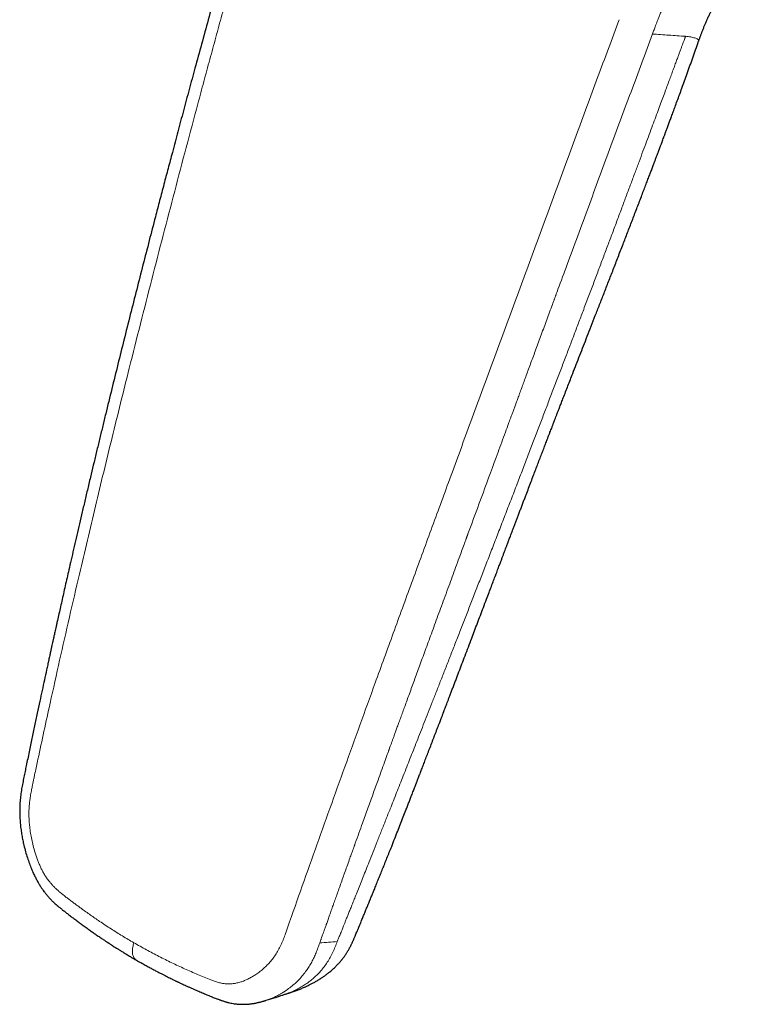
# Model space of a CAD drawing. Header units: millimetres. Extents: x 8 to 1267, y 12 to 683.
# Tile 33 of 50: x 1028 to 1071, y 227 to 286. Entities that reach past the tile are written whole.
import ezdxf

# ---------------------------------------------------------------- set-up
doc = ezdxf.new("R2010")
doc.units = ezdxf.units.MM

msp = doc.modelspace()

# ---------------------------------------------------------------- linework, layer by layer
at = {"color": 7, "linetype": 'Continuous', "lineweight": 30}
for points, knots in [([(1056.622, 332.254), (1056.601, 332.247), (1056.557, 332.234), (1056.494, 332.214), (1056.439, 332.196), (1056.388, 332.18), (1056.337, 332.163), (1056.283, 332.145), (1056.211, 332.121), (1056.124, 332.091), (1056.027, 332.057), (1055.939, 332.025), (1055.867, 331.999), (1055.805, 331.976), (1055.748, 331.955), (1055.688, 331.932), (1055.621, 331.906), (1055.545, 331.876), (1055.464, 331.844), (1055.378, 331.809), (1055.292, 331.774), (1055.207, 331.738), (1055.099, 331.692), (1054.963, 331.632), (1054.793, 331.555), (1054.621, 331.474), (1054.458, 331.395), (1054.305, 331.319), (1054.154, 331.241), (1053.997, 331.158), (1053.858, 331.083), (1053.744, 331.019), (1053.66, 330.972), (1053.587, 330.929), (1053.525, 330.894), (1053.47, 330.861), (1053.412, 330.827), (1053.342, 330.785), (1053.258, 330.734), (1053.164, 330.676), (1053.066, 330.614), (1052.967, 330.551), (1052.871, 330.489), (1052.777, 330.427), (1052.687, 330.367), (1052.601, 330.309), (1052.524, 330.256), (1052.459, 330.21), (1052.406, 330.173), (1052.358, 330.139), (1052.305, 330.102), (1052.241, 330.055), (1052.163, 329.999), (1052.076, 329.934), (1051.984, 329.866), (1051.891, 329.795), (1051.796, 329.722), (1051.701, 329.647), (1051.607, 329.572), (1051.524, 329.505), (1051.457, 329.45), (1051.406, 329.408), (1051.364, 329.373), (1051.326, 329.342), (1051.283, 329.306), (1051.227, 329.258), (1051.155, 329.197), (1051.074, 329.127), (1050.987, 329.051), (1050.901, 328.975), (1050.711, 328.804), (1050.525, 328.631), (1050.345, 328.456), (1050.27, 328.382), (1050.195, 328.308), (1050.122, 328.236), (1050.057, 328.17), (1050.005, 328.116), (1049.967, 328.077), (1049.936, 328.045), (1049.902, 328.01), (1049.858, 327.964), (1049.803, 327.906), (1049.737, 327.836), (1049.662, 327.755), (1049.5, 327.579), (1049.334, 327.393), (1049.166, 327.197), (1049.073, 327.088), (1048.98, 326.977), (1048.889, 326.867), (1048.802, 326.76), (1048.722, 326.659), (1048.651, 326.57), (1048.591, 326.493), (1048.544, 326.432), (1048.503, 326.379), (1048.461, 326.324), (1048.41, 326.257), (1048.35, 326.178), (1048.283, 326.088), (1048.211, 325.991), (1048.136, 325.887), (1048.061, 325.783), (1047.987, 325.678), (1047.888, 325.537), (1047.765, 325.358), (1047.622, 325.143), (1047.481, 324.928), (1047.34, 324.706), (1047.199, 324.479), (1047.057, 324.242), (1046.913, 323.998), (1046.765, 323.738), (1046.613, 323.463), (1046.483, 323.221), (1046.38, 323.024), (1046.308, 322.884), (1046.246, 322.762), (1046.194, 322.658), (1046.152, 322.571), (1046.118, 322.503), (1046.091, 322.446), (1046.06, 322.382), (1046.017, 322.293), (1045.961, 322.175), (1045.896, 322.036), (1045.825, 321.883), (1045.751, 321.717), (1045.671, 321.537), (1045.577, 321.32), (1045.47, 321.065), (1045.35, 320.771), (1045.228, 320.46), (1045.105, 320.134), (1044.981, 319.792), (1044.874, 319.485), (1044.784, 319.217), (1044.711, 318.992), (1044.639, 318.762), (1044.569, 318.532), (1044.504, 318.313), (1044.446, 318.112), (1044.396, 317.934), (1044.353, 317.774), (1044.316, 317.636), (1044.285, 317.518), (1044.261, 317.425), (1044.243, 317.352), (1044.227, 317.29), (1044.209, 317.218), (1044.186, 317.124), (1044.156, 317.003), (1044.122, 316.857), (1044.082, 316.686), (1044.038, 316.489), (1043.99, 316.267), (1043.939, 316.026), (1043.879, 315.724), (1043.813, 315.371), (1043.728, 314.886), (1043.64, 314.319), (1043.553, 313.67), (1043.48, 313.023), (1043.421, 312.379), (1043.376, 311.737), (1043.344, 311.092), (1043.326, 310.443), (1043.322, 309.789), (1043.333, 309.131), (1043.353, 308.61), (1043.373, 308.227), (1043.387, 307.982), (1043.402, 307.742), (1043.416, 307.516), (1043.429, 307.312), (1043.439, 307.138), (1043.448, 306.992), (1043.454, 306.874), (1043.459, 306.78), (1043.462, 306.71), (1043.465, 306.654), (1043.468, 306.594), (1043.471, 306.519), (1043.474, 306.428), (1043.477, 306.325), (1043.48, 306.21), (1043.483, 306.057), (1043.485, 305.858), (1043.485, 305.609), (1043.481, 305.343), (1043.474, 305.063), (1043.463, 304.769), (1043.447, 304.459), (1043.427, 304.137), (1043.401, 303.81), (1043.363, 303.391), (1043.308, 302.879), (1043.228, 302.272), (1043.135, 301.657), (1043.026, 301.032), (1042.901, 300.401), (1042.76, 299.775), (1042.603, 299.154), (1042.434, 298.539), (1042.255, 297.917), (1042.07, 297.289), (1041.883, 296.65), (1041.695, 296.001), (1041.504, 295.34), (1041.293, 294.611), (1041.064, 293.811), (1040.816, 292.946), (1040.57, 292.081), (1040.326, 291.222), (1040.023, 290.149), (1039.663, 288.867), (1039.248, 287.38), (1038.842, 285.913), (1038.444, 284.467), (1038.067, 283.084), (1037.709, 281.763), (1037.37, 280.504), (1037.037, 279.261), (1036.734, 278.121), (1036.458, 277.08), (1036.207, 276.127), (1035.955, 275.166), (1035.664, 274.052), (1035.334, 272.778), (1034.964, 271.34), (1034.589, 269.876), (1034.211, 268.386), (1033.839, 266.904), (1033.471, 265.432), (1033.11, 263.97), (1032.812, 262.752), (1032.576, 261.783), (1032.403, 261.07), (1032.23, 260.352), (1032.059, 259.636), (1031.883, 258.902), (1031.707, 258.159), (1031.53, 257.41), (1031.359, 256.682), (1031.195, 255.977), (1031.036, 255.293), (1030.883, 254.631), (1030.735, 253.991), (1030.602, 253.407), (1030.481, 252.876), (1030.372, 252.396), (1030.267, 251.932), (1030.165, 251.482), (1030.068, 251.047), (1029.974, 250.628), (1029.895, 250.277), (1029.833, 249.999), (1029.789, 249.797), (1029.749, 249.62), (1029.716, 249.47), (1029.691, 249.355), (1029.672, 249.272), (1029.66, 249.215), (1029.648, 249.16), (1029.633, 249.096), (1029.615, 249.014), (1029.59, 248.9), (1029.558, 248.752), (1029.517, 248.568), (1029.471, 248.359), (1029.42, 248.126), (1029.364, 247.868), (1029.302, 247.585), (1029.216, 247.188), (1029.105, 246.679), (1028.971, 246.059), (1028.83, 245.4), (1028.681, 244.701), (1028.524, 243.962), (1028.363, 243.197), (1028.198, 242.407), (1028.063, 241.758), (1027.96, 241.259), (1027.89, 240.915), (1027.819, 240.568), (1027.753, 240.214), (1027.699, 239.854), (1027.662, 239.492), (1027.642, 239.134), (1027.64, 238.783), (1027.652, 238.44), (1027.678, 238.106), (1027.716, 237.782), (1027.765, 237.469), (1027.822, 237.168), (1027.894, 236.842), (1027.985, 236.496), (1028.094, 236.134), (1028.21, 235.797), (1028.332, 235.483), (1028.452, 235.209), (1028.567, 234.971), (1028.675, 234.766), (1028.782, 234.58), (1028.886, 234.412), (1028.986, 234.264), (1029.066, 234.153), (1029.127, 234.072), (1029.172, 234.014), (1029.221, 233.953), (1029.279, 233.883), (1029.345, 233.807), (1029.411, 233.733), (1029.476, 233.664), (1029.544, 233.595), (1029.621, 233.519), (1029.709, 233.436), (1029.809, 233.346), (1029.927, 233.246), (1030.062, 233.135), (1030.217, 233.012), (1030.385, 232.88), (1030.569, 232.738), (1030.764, 232.589), (1030.965, 232.438), (1031.164, 232.291), (1031.37, 232.139), (1031.582, 231.985), (1031.798, 231.831), (1032, 231.689), (1032.166, 231.574), (1032.3, 231.482), (1032.404, 231.411), (1032.503, 231.345), (1032.594, 231.284), (1032.675, 231.23), (1032.743, 231.185), (1032.799, 231.148), (1032.839, 231.122), (1032.865, 231.104), (1032.886, 231.09), (1032.914, 231.072), (1032.951, 231.048), (1032.999, 231.017), (1033.065, 230.974), (1033.153, 230.917), (1033.266, 230.845), (1033.398, 230.761), (1033.549, 230.667), (1033.718, 230.562), (1033.905, 230.448), (1034.11, 230.324), (1034.334, 230.191), (1034.49, 230.1), (1034.571, 230.053)], [0, 0, 0, 0, 0.0005552, 0.001163, 0.0016553, 0.0021384, 0.0026457, 0.0031749, 0.003714, 0.0047971, 0.0058573, 0.0067454, 0.0075108, 0.0081019, 0.008683, 0.0093289, 0.0100395, 0.0108406, 0.0117967, 0.0126587, 0.0136181, 0.0145989, 0.0154205, 0.0171564, 0.01912, 0.0210871, 0.0229373, 0.0246257, 0.0262815, 0.028107, 0.0300608, 0.0310849, 0.0321024, 0.0329699, 0.0336719, 0.0342501, 0.0349225, 0.0357211, 0.0367451, 0.0379029, 0.0390859, 0.0402766, 0.0414751, 0.0425714, 0.043674, 0.0447597, 0.0457112, 0.0465124, 0.0471632, 0.0476735, 0.0483089, 0.0491131, 0.050086, 0.0512109, 0.0523744, 0.0535554, 0.054754, 0.0559701, 0.0572037, 0.0583704, 0.0591512, 0.0598116, 0.0603517, 0.0607847, 0.0612725, 0.0620477, 0.0629908, 0.0640984, 0.0652562, 0.0664079, 0.0675535, 0.0728723, 0.0739194, 0.0749609, 0.0759968, 0.077027, 0.0779846, 0.078713, 0.0792266, 0.0795779, 0.0800404, 0.0806657, 0.0814467, 0.0823834, 0.0834756, 0.0846713, 0.0893609, 0.0907509, 0.0921382, 0.0935229, 0.0949049, 0.0962664, 0.097482, 0.098614, 0.0995438, 0.1002714, 0.1008178, 0.1014513, 0.102254, 0.1032258, 0.1042649, 0.1054456, 0.1066795, 0.1078982, 0.1091016, 0.1102897, 0.1127846, 0.1152096, 0.1175651, 0.1199746, 0.1225481, 0.1250242, 0.1276347, 0.1303795, 0.1332581, 0.1362693, 0.1378815, 0.1393076, 0.1405479, 0.1416025, 0.1424716, 0.1431552, 0.1436536, 0.1441796, 0.1450754, 0.1463273, 0.1477078, 0.1492127, 0.1508418, 0.1525949, 0.154472, 0.1571537, 0.1599703, 0.1629116, 0.1659773, 0.1691674, 0.1724818, 0.1744931, 0.1765474, 0.1786447, 0.1807771, 0.1827766, 0.1845754, 0.1861735, 0.1875712, 0.1888363, 0.1898755, 0.1906891, 0.1913129, 0.1918059, 0.1923586, 0.1932108, 0.1942803, 0.195567, 0.1970708, 0.1987914, 0.2007289, 0.20288, 0.2051022, 0.2085799, 0.2120398, 0.2176191, 0.2231525, 0.2286401, 0.234082, 0.2394811, 0.2448984, 0.2503591, 0.2558634, 0.2614114, 0.2670056, 0.2690684, 0.2711371, 0.273211, 0.275168, 0.2768957, 0.2783945, 0.2795981, 0.280598, 0.2813937, 0.2819846, 0.2823703, 0.2828332, 0.2835, 0.2842749, 0.2851451, 0.2861103, 0.2871707, 0.2890296, 0.2911245, 0.2934561, 0.295738, 0.2982091, 0.3008635, 0.3035923, 0.3063539, 0.3091478, 0.3142172, 0.319391, 0.3246698, 0.3300532, 0.3355408, 0.341132, 0.346565, 0.3520902, 0.3577023, 0.3633949, 0.3691781, 0.375058, 0.381031, 0.3870981, 0.3948586, 0.402729, 0.410556, 0.4183238, 0.4260325, 0.4396514, 0.4530822, 0.4663251, 0.4793803, 0.4922479, 0.5037581, 0.5151141, 0.5263159, 0.5373637, 0.545936, 0.5544749, 0.5631213, 0.5718807, 0.5845904, 0.597531, 0.6107027, 0.6241058, 0.6377406, 0.6506756, 0.6638132, 0.6771538, 0.6835135, 0.6899185, 0.6963689, 0.7028515, 0.7092183, 0.7161383, 0.7228624, 0.7293905, 0.7357227, 0.7418588, 0.7477988, 0.7535427, 0.7590905, 0.7635274, 0.7678302, 0.7719989, 0.7760335, 0.779934, 0.7837003, 0.7873289, 0.7893742, 0.7911884, 0.7927712, 0.7941227, 0.7952428, 0.7958508, 0.7963596, 0.7967812, 0.7973339, 0.7980918, 0.7989838, 0.8004135, 0.8020657, 0.8039403, 0.8060376, 0.8083577, 0.8109007, 0.8136667, 0.81904, 0.8246111, 0.8303801, 0.8367811, 0.8434094, 0.8502654, 0.8573488, 0.8646598, 0.8676923, 0.8707634, 0.873873, 0.8770197, 0.8801987, 0.8833295, 0.8863811, 0.8893554, 0.8922522, 0.895071, 0.8978116, 0.9004736, 0.9030564, 0.9055598, 0.9089304, 0.9121438, 0.9151975, 0.9180895, 0.9208194, 0.92297, 0.9250068, 0.9269291, 0.9286993, 0.930294, 0.9317125, 0.9324021, 0.9330407, 0.9336832, 0.9345153, 0.9354939, 0.9364051, 0.9372293, 0.9381075, 0.939121, 0.9402768, 0.9415746, 0.9430132, 0.944785, 0.9467326, 0.9488562, 0.9511559, 0.9536325, 0.9562109, 0.9586879, 0.9610523, 0.9638982, 0.9665608, 0.9690396, 0.9713343, 0.9726823, 0.9739574, 0.9751595, 0.9762877, 0.9772941, 0.9781083, 0.9787876, 0.9793319, 0.9795534, 0.979769, 0.9800962, 0.9805482, 0.9811251, 0.9818268, 0.9829667, 0.9843322, 0.9859235, 0.9877407, 0.9897839, 0.9920106, 0.9944555, 0.9971186, 1, 1, 1, 1]), ([(1067.977, 284.629), (1067.982, 284.642), (1067.995, 284.681), (1068.016, 284.739), (1068.037, 284.799), (1068.054, 284.845), (1068.073, 284.9), (1068.099, 284.97), (1068.129, 285.052), (1068.159, 285.131), (1068.189, 285.21), (1068.222, 285.296), (1068.258, 285.387), (1068.294, 285.476), (1068.328, 285.559), (1068.363, 285.643), (1068.4, 285.729), (1068.437, 285.815), (1068.472, 285.893), (1068.503, 285.963), (1068.537, 286.037), (1068.575, 286.118), (1068.62, 286.213), (1068.669, 286.313), (1068.725, 286.426), (1068.79, 286.553), (1068.88, 286.723), (1068.997, 286.934), (1069.144, 287.183), (1069.287, 287.41), (1069.422, 287.613), (1069.545, 287.788), (1069.665, 287.95), (1069.775, 288.092), (1069.869, 288.207), (1069.945, 288.298), (1070.011, 288.374), (1070.065, 288.435), (1070.117, 288.492), (1070.168, 288.547), (1070.224, 288.606), (1070.283, 288.666), (1070.341, 288.724), (1070.399, 288.781), (1070.456, 288.835), (1070.512, 288.886), (1070.569, 288.937), (1070.628, 288.988), (1070.678, 289.03), (1070.716, 289.061), (1070.748, 289.087), (1070.779, 289.111), (1070.806, 289.132), (1070.828, 289.149), (1070.847, 289.162), (1070.865, 289.176), (1070.886, 289.192), (1070.912, 289.21), (1070.939, 289.229), (1070.963, 289.245), (1070.982, 289.257), (1071.001, 289.27), (1071.023, 289.284), (1071.048, 289.3), (1071.071, 289.313), (1071.088, 289.323), (1071.099, 289.329), (1071.104, 289.332), (1071.107, 289.334), (1071.106, 289.333), (1071.106, 289.333)], [0, 0, 0, 0, 0.006091, 0.018225, 0.02761, 0.034251, 0.040327, 0.05349, 0.067465, 0.079302, 0.091181, 0.104767, 0.120088, 0.134574, 0.147022, 0.159514, 0.174244, 0.187423, 0.200315, 0.211387, 0.220601, 0.235546, 0.250019, 0.265487, 0.283323, 0.303562, 0.326232, 0.365266, 0.406256, 0.449123, 0.47941, 0.510545, 0.540293, 0.566039, 0.587776, 0.604466, 0.617944, 0.632344, 0.642018, 0.653557, 0.667401, 0.680493, 0.693844, 0.707408, 0.721677, 0.734147, 0.747505, 0.764114, 0.77874, 0.786261, 0.796115, 0.805773, 0.81381, 0.820455, 0.826397, 0.83173, 0.83916, 0.84875, 0.860087, 0.870887, 0.878734, 0.885868, 0.898944, 0.91489, 0.933205, 0.951184, 0.96766, 0.982543, 0.997253, 1, 1, 1, 1]), ([(1043.4, 228.019), (1043.424, 228.027), (1043.476, 228.043), (1043.552, 228.067), (1043.624, 228.091), (1043.685, 228.111), (1043.74, 228.129), (1043.795, 228.148), (1043.867, 228.172), (1043.962, 228.206), (1044.077, 228.247), (1044.191, 228.291), (1044.298, 228.333), (1044.401, 228.375), (1044.505, 228.419), (1044.616, 228.468), (1044.729, 228.519), (1044.832, 228.569), (1044.924, 228.615), (1045.006, 228.657), (1045.09, 228.701), (1045.176, 228.749), (1045.266, 228.8), (1045.349, 228.848), (1045.421, 228.893), (1045.483, 228.931), (1045.544, 228.97), (1045.616, 229.018), (1045.692, 229.07), (1045.761, 229.119), (1045.814, 229.158), (1045.861, 229.193), (1045.909, 229.229), (1045.961, 229.269), (1046.018, 229.314), (1046.085, 229.37), (1046.16, 229.433), (1046.25, 229.512), (1046.335, 229.592), (1046.417, 229.671), (1046.491, 229.747), (1046.577, 229.838), (1046.656, 229.928), (1046.72, 230.003), (1046.759, 230.051), (1046.792, 230.092), (1046.825, 230.134), (1046.862, 230.182), (1046.907, 230.243), (1046.956, 230.312), (1047.008, 230.388), (1047.055, 230.46), (1047.101, 230.532), (1047.146, 230.607), (1047.189, 230.681), (1047.225, 230.745), (1047.256, 230.803), (1047.291, 230.869), (1047.33, 230.946), (1047.368, 231.025), (1047.401, 231.094), (1047.428, 231.153), (1047.452, 231.206), (1047.475, 231.259), (1047.5, 231.318), (1047.531, 231.393), (1047.568, 231.484), (1047.612, 231.591), (1047.66, 231.702), (1047.707, 231.805), (1047.746, 231.892), (1047.776, 231.962), (1047.796, 232.012), (1047.808, 232.042), (1047.813, 232.056), (1047.817, 232.065), (1047.822, 232.078), (1047.834, 232.107), (1047.854, 232.158), (1047.886, 232.237), (1047.928, 232.34), (1047.977, 232.46), (1048.028, 232.583), (1048.076, 232.701), (1048.122, 232.812), (1048.167, 232.922), (1048.211, 233.029), (1048.254, 233.135), (1048.295, 233.233), (1048.331, 233.321), (1048.36, 233.393), (1048.383, 233.45), (1048.401, 233.493), (1048.416, 233.529), (1048.43, 233.565), (1048.447, 233.606), (1048.466, 233.652), (1048.494, 233.72), (1048.532, 233.814), (1048.581, 233.934), (1048.65, 234.103), (1048.739, 234.321), (1048.851, 234.595), (1048.966, 234.879), (1049.084, 235.171), (1049.205, 235.469), (1049.331, 235.783), (1049.464, 236.114), (1049.601, 236.456), (1049.756, 236.843), (1049.922, 237.263), (1050.099, 237.71), (1050.268, 238.14), (1050.43, 238.554), (1050.567, 238.905), (1050.681, 239.198), (1050.772, 239.434), (1050.861, 239.664), (1050.939, 239.866), (1051.005, 240.035), (1051.055, 240.166), (1051.098, 240.277), (1051.133, 240.367), (1051.159, 240.435), (1051.178, 240.483), (1051.192, 240.522), (1051.21, 240.568), (1051.234, 240.631), (1051.278, 240.744), (1051.342, 240.911), (1051.428, 241.133), (1051.523, 241.381), (1051.627, 241.653), (1051.741, 241.949), (1051.862, 242.266), (1051.992, 242.604), (1052.102, 242.893), (1052.192, 243.127), (1052.258, 243.299), (1052.326, 243.476), (1052.395, 243.657), (1052.464, 243.837), (1052.53, 244.01), (1052.588, 244.16), (1052.637, 244.289), (1052.679, 244.398), (1052.716, 244.496), (1052.75, 244.583), (1052.778, 244.656), (1052.799, 244.712), (1052.813, 244.749), (1052.823, 244.774), (1052.831, 244.796), (1052.841, 244.821), (1052.858, 244.865), (1052.884, 244.933), (1052.921, 245.03), (1052.965, 245.146), (1053.017, 245.282), (1053.077, 245.438), (1053.145, 245.616), (1053.22, 245.813), (1053.302, 246.027), (1053.388, 246.254), (1053.477, 246.488), (1053.595, 246.796), (1053.741, 247.181), (1053.92, 247.649), (1054.106, 248.139), (1054.3, 248.651), (1054.488, 249.144), (1054.667, 249.617), (1054.837, 250.066), (1055.013, 250.528), (1055.193, 251.004), (1055.364, 251.456), (1055.522, 251.874), (1055.663, 252.244), (1055.795, 252.593), (1055.918, 252.92), (1056.034, 253.224), (1056.133, 253.489), (1056.219, 253.715), (1056.292, 253.907), (1056.359, 254.085), (1056.421, 254.249), (1056.478, 254.399), (1056.524, 254.521), (1056.561, 254.617), (1056.587, 254.687), (1056.608, 254.742), (1056.625, 254.788), (1056.644, 254.838), (1056.67, 254.906), (1056.706, 255), (1056.748, 255.112), (1056.797, 255.24), (1056.851, 255.384), (1056.913, 255.546), (1056.981, 255.727), (1057.057, 255.927), (1057.135, 256.134), (1057.216, 256.346), (1057.298, 256.562), (1057.384, 256.788), (1057.471, 257.018), (1057.558, 257.247), (1057.644, 257.472), (1057.75, 257.753), (1057.877, 258.086), (1058.024, 258.47), (1058.164, 258.839), (1058.299, 259.192), (1058.428, 259.53), (1058.553, 259.857), (1058.674, 260.171), (1058.79, 260.474), (1058.901, 260.764), (1058.998, 261.017), (1059.08, 261.228), (1059.144, 261.396), (1059.2, 261.542), (1059.246, 261.659), (1059.281, 261.751), (1059.308, 261.82), (1059.332, 261.883), (1059.361, 261.958), (1059.398, 262.055), (1059.445, 262.177), (1059.501, 262.32), (1059.564, 262.483), (1059.642, 262.685), (1059.732, 262.92), (1059.834, 263.182), (1059.995, 263.597), (1060.217, 264.17), (1060.475, 264.834), (1060.71, 265.439), (1060.922, 265.983), (1061.139, 266.539), (1061.362, 267.112), (1061.596, 267.711), (1061.84, 268.336), (1062.095, 268.99), (1062.358, 269.664), (1062.629, 270.361), (1062.908, 271.078), (1063.195, 271.817), (1063.432, 272.431), (1063.619, 272.914), (1063.753, 273.261), (1063.888, 273.611), (1064.025, 273.966), (1064.162, 274.324), (1064.299, 274.681), (1064.437, 275.04), (1064.571, 275.391), (1064.702, 275.733), (1064.824, 276.054), (1064.938, 276.352), (1065.044, 276.631), (1065.142, 276.891), (1065.233, 277.131), (1065.314, 277.347), (1065.387, 277.54), (1065.451, 277.709), (1065.506, 277.855), (1065.549, 277.971), (1065.583, 278.06), (1065.607, 278.124), (1065.627, 278.177), (1065.642, 278.219), (1065.657, 278.257), (1065.671, 278.296), (1065.688, 278.341), (1065.708, 278.394), (1065.734, 278.462), (1065.766, 278.549), (1065.806, 278.655), (1065.852, 278.78), (1065.906, 278.923), (1065.966, 279.085), (1066.034, 279.266), (1066.108, 279.465), (1066.188, 279.683), (1066.276, 279.919), (1066.37, 280.174), (1066.471, 280.447), (1066.583, 280.752), (1066.707, 281.09), (1066.843, 281.463), (1066.987, 281.859), (1067.139, 282.279), (1067.299, 282.722), (1067.463, 283.179), (1067.63, 283.649), (1067.801, 284.131), (1067.918, 284.459), (1067.977, 284.628), (1067.977, 284.628)], [0, 0, 0, 0, 0.00139, 0.003, 0.004207, 0.00521, 0.006129, 0.007009, 0.007948, 0.009715, 0.011669, 0.013544, 0.0153, 0.016898, 0.018619, 0.02049, 0.022433, 0.024293, 0.025764, 0.027116, 0.028529, 0.03015, 0.031677, 0.033298, 0.034582, 0.035615, 0.036658, 0.037937, 0.03965, 0.040923, 0.041887, 0.042711, 0.04364, 0.044673, 0.045799, 0.047006, 0.048744, 0.050357, 0.052575, 0.054179, 0.055631, 0.057513, 0.05996, 0.061157, 0.062089, 0.062795, 0.063597, 0.064565, 0.065595, 0.067092, 0.068478, 0.069817, 0.071016, 0.07242, 0.07385, 0.074949, 0.075763, 0.076871, 0.078362, 0.07973, 0.08088, 0.081861, 0.082731, 0.08353, 0.084512, 0.085727, 0.087329, 0.089207, 0.09132, 0.093213, 0.09476, 0.095963, 0.096832, 0.097323, 0.097448, 0.097536, 0.097759, 0.098074, 0.098963, 0.100297, 0.102064, 0.104224, 0.106428, 0.108362, 0.110265, 0.112137, 0.113978, 0.115788, 0.117544, 0.119054, 0.120284, 0.121266, 0.121952, 0.122487, 0.123106, 0.123813, 0.124606, 0.125487, 0.127325, 0.129434, 0.131691, 0.136028, 0.140752, 0.145853, 0.15072, 0.155875, 0.161312, 0.167025, 0.173009, 0.179067, 0.187063, 0.194764, 0.202184, 0.209334, 0.216224, 0.220401, 0.224483, 0.228469, 0.23235, 0.234967, 0.237234, 0.239153, 0.240726, 0.241954, 0.242678, 0.243217, 0.243977, 0.245088, 0.246473, 0.249901, 0.253767, 0.25807, 0.262808, 0.26796, 0.273474, 0.27935, 0.285592, 0.288515, 0.291514, 0.29459, 0.297742, 0.300951, 0.303964, 0.306709, 0.308787, 0.310678, 0.312381, 0.313898, 0.31521, 0.316191, 0.316788, 0.317129, 0.317499, 0.317934, 0.318434, 0.319785, 0.321462, 0.323465, 0.325797, 0.328515, 0.331579, 0.33499, 0.338743, 0.342681, 0.346734, 0.350901, 0.358611, 0.366691, 0.375143, 0.383971, 0.393177, 0.400676, 0.408411, 0.416382, 0.424589, 0.433002, 0.439769, 0.446158, 0.452169, 0.457797, 0.463041, 0.467898, 0.471443, 0.474748, 0.477812, 0.480635, 0.483217, 0.485534, 0.486965, 0.488161, 0.48912, 0.489843, 0.490501, 0.491713, 0.493327, 0.495344, 0.497486, 0.49995, 0.502736, 0.505843, 0.509273, 0.513025, 0.516498, 0.520207, 0.524149, 0.528136, 0.53206, 0.535922, 0.539722, 0.546524, 0.553114, 0.559492, 0.565499, 0.571303, 0.576904, 0.582303, 0.5875, 0.592494, 0.597236, 0.600495, 0.603376, 0.605879, 0.608004, 0.60941, 0.610584, 0.611565, 0.612678, 0.614429, 0.616527, 0.618972, 0.621762, 0.624898, 0.629339, 0.633828, 0.638356, 0.650674, 0.663272, 0.672442, 0.681755, 0.691236, 0.701032, 0.711167, 0.721992, 0.733181, 0.744733, 0.756649, 0.76893, 0.781579, 0.794597, 0.800442, 0.80636, 0.812349, 0.818411, 0.824546, 0.830735, 0.836706, 0.842918, 0.848757, 0.854224, 0.859317, 0.864037, 0.86852, 0.872606, 0.876292, 0.87958, 0.88247, 0.88496, 0.887052, 0.888391, 0.889494, 0.89036, 0.891079, 0.891638, 0.8923, 0.893064, 0.893938, 0.895046, 0.896542, 0.898355, 0.900483, 0.902928, 0.905689, 0.908767, 0.91216, 0.915869, 0.919894, 0.924236, 0.928893, 0.933865, 0.939809, 0.946149, 0.952883, 0.960013, 0.967537, 0.975455, 0.983281, 0.991457, 0.999981, 1, 1, 1, 1]), ([(1067.977, 284.628), (1067.977, 284.628), (1067.977, 284.629), (1067.977, 284.629), (1067.977, 284.629)], [0, 0, 0, 0, 0.174162, 1, 1, 1, 1]), ([(1034.571, 230.053), (1034.661, 230.001), (1034.835, 229.902), (1035.089, 229.76), (1035.328, 229.629), (1035.551, 229.508), (1035.757, 229.399), (1035.945, 229.3), (1036.117, 229.211), (1036.273, 229.132), (1036.419, 229.059), (1036.552, 228.992), (1036.671, 228.934), (1036.77, 228.886), (1036.849, 228.847), (1036.914, 228.816), (1036.97, 228.789), (1037.019, 228.766), (1037.068, 228.743), (1037.122, 228.717), (1037.194, 228.683), (1037.288, 228.639), (1037.404, 228.585), (1037.54, 228.523), (1037.738, 228.434), (1037.986, 228.324), (1038.274, 228.199), (1038.551, 228.082), (1038.776, 227.988), (1038.951, 227.916), (1039.079, 227.864), (1039.199, 227.816), (1039.308, 227.774), (1039.401, 227.738), (1039.481, 227.708), (1039.542, 227.685), (1039.596, 227.666), (1039.653, 227.646), (1039.723, 227.622), (1039.798, 227.598), (1039.869, 227.577), (1039.933, 227.559), (1040.014, 227.537), (1040.116, 227.512), (1040.248, 227.485), (1040.382, 227.463), (1040.502, 227.448), (1040.61, 227.437), (1040.718, 227.43), (1040.839, 227.426), (1040.965, 227.425), (1041.092, 227.43), (1041.211, 227.438), (1041.308, 227.447), (1041.384, 227.456), (1041.449, 227.465), (1041.51, 227.474), (1041.569, 227.484), (1041.634, 227.496), (1041.702, 227.509), (1041.767, 227.523), (1041.829, 227.537), (1041.893, 227.552), (1041.96, 227.57), (1042.023, 227.587), (1042.078, 227.602), (1042.119, 227.614), (1042.153, 227.624), (1042.188, 227.635), (1042.226, 227.647), (1042.253, 227.655), (1042.263, 227.658)], [0, 0, 0, 0, 0.038113, 0.073927, 0.107438, 0.138642, 0.167537, 0.193665, 0.217562, 0.239226, 0.258654, 0.278018, 0.294494, 0.30808, 0.318777, 0.327333, 0.334909, 0.341664, 0.347707, 0.354969, 0.364158, 0.377463, 0.393446, 0.412106, 0.433445, 0.474389, 0.513653, 0.551136, 0.586845, 0.604699, 0.62208, 0.638536, 0.653013, 0.665467, 0.675895, 0.684295, 0.689497, 0.696695, 0.705893, 0.715844, 0.724638, 0.732253, 0.739503, 0.753976, 0.769394, 0.786468, 0.801358, 0.811622, 0.824307, 0.838996, 0.853443, 0.867777, 0.882937, 0.893969, 0.901163, 0.90931, 0.91624, 0.922198, 0.929752, 0.938494, 0.945933, 0.951843, 0.959302, 0.967358, 0.974398, 0.980423, 0.985475, 0.987824, 0.991437, 0.996619, 1, 1, 1, 1]), ([(1042.263, 227.658), (1042.264, 227.658), (1042.267, 227.659), (1042.271, 227.661), (1042.275, 227.662)], [0, 0, 0, 0, 0.103781, 1, 1, 1, 1]), ([(1042.274, 227.662), (1042.461, 227.721), (1042.727, 227.806), (1043.045, 227.907), (1043.234, 227.966), (1043.341, 228), (1043.398, 228.018)], [0, 0, 0, 0, 0.497209, 0.711431, 0.849442, 1, 1, 1, 1])]:
    msp.add_open_spline(points, degree=3, knots=knots, dxfattribs=at)
at = {"color": 252, "linetype": 'Continuous', "lineweight": 0}
for points, knots in [([(1065.489, 329.278), (1065.324, 329.37), (1064.994, 329.554), (1064.494, 329.803), (1063.992, 330.03), (1063.487, 330.232), (1062.981, 330.412), (1062.472, 330.568), (1061.96, 330.7), (1061.447, 330.809), (1060.931, 330.894), (1060.413, 330.956), (1059.892, 330.995), (1059.371, 331.01), (1058.849, 331.001), (1058.331, 330.969), (1057.815, 330.913), (1057.304, 330.834), (1056.795, 330.731), (1056.289, 330.603), (1055.784, 330.451), (1055.283, 330.275), (1054.787, 330.076), (1054.298, 329.856), (1053.814, 329.614), (1053.338, 329.349), (1052.87, 329.065), (1052.412, 328.762), (1051.963, 328.44), (1051.524, 328.099), (1051.093, 327.739), (1050.673, 327.36), (1050.261, 326.962), (1049.858, 326.544), (1049.464, 326.107), (1049.079, 325.649), (1048.703, 325.174), (1048.336, 324.679), (1047.981, 324.168), (1047.639, 323.643), (1047.313, 323.109), (1047.002, 322.564), (1046.706, 322.007), (1046.424, 321.437), (1046.156, 320.854), (1045.903, 320.259), (1045.664, 319.655), (1045.441, 319.042), (1045.231, 318.419), (1045.037, 317.787), (1044.859, 317.149), (1044.695, 316.507), (1044.548, 315.861), (1044.417, 315.211), (1044.301, 314.557), (1044.201, 313.898), (1044.117, 313.236), (1044.055, 312.626), (1044.01, 312.07), (1043.978, 311.568), (1043.956, 311.063), (1043.942, 310.556), (1043.937, 310.059), (1043.94, 309.659), (1043.948, 309.353), (1043.955, 309.125), (1043.964, 308.883), (1043.974, 308.64), (1043.985, 308.412), (1043.994, 308.244), (1044, 308.127), (1044.005, 308.047), (1044.009, 307.965), (1044.014, 307.886), (1044.018, 307.815), (1044.022, 307.751), (1044.025, 307.693), (1044.028, 307.637), (1044.032, 307.582), (1044.035, 307.527), (1044.038, 307.472), (1044.042, 307.417), (1044.047, 307.326), (1044.054, 307.204), (1044.062, 307.057), (1044.067, 306.95), (1044.07, 306.878), (1044.073, 306.823), (1044.075, 306.755), (1044.077, 306.675), (1044.08, 306.594), (1044.083, 306.467), (1044.086, 306.294), (1044.088, 306.08), (1044.088, 305.869), (1044.085, 305.562), (1044.076, 305.148), (1044.054, 304.631), (1044.022, 304.094), (1043.979, 303.542), (1043.925, 302.973), (1043.862, 302.405), (1043.789, 301.844), (1043.717, 301.353), (1043.648, 300.932), (1043.587, 300.581), (1043.523, 300.242), (1043.455, 299.908), (1043.387, 299.598), (1043.319, 299.304), (1043.252, 299.028), (1043.181, 298.746), (1043.109, 298.467), (1043.036, 298.196), (1042.962, 297.929), (1042.885, 297.651), (1042.81, 297.388), (1042.741, 297.144), (1042.693, 296.976), (1042.658, 296.855), (1042.637, 296.782), (1042.615, 296.709), (1042.599, 296.651), (1042.583, 296.596), (1042.566, 296.537), (1042.541, 296.452), (1042.51, 296.346), (1042.473, 296.219), (1042.43, 296.071), (1042.38, 295.896), (1042.327, 295.716), (1042.276, 295.54), (1042.232, 295.385), (1042.125, 295.015), (1041.953, 294.411), (1041.714, 293.569), (1041.471, 292.711), (1041.229, 291.853), (1040.988, 290.995), (1040.706, 289.984), (1040.382, 288.821), (1040.018, 287.505), (1039.656, 286.189), (1039.295, 284.871), (1038.937, 283.553), (1038.58, 282.233), (1038.111, 280.491), (1037.533, 278.321), (1036.846, 275.72), (1036.164, 273.106), (1035.486, 270.48), (1034.814, 267.844), (1034.197, 265.395), (1033.635, 263.141), (1033.129, 261.087), (1032.631, 259.044), (1032.141, 257.011), (1031.66, 254.989), (1031.143, 252.791), (1030.594, 250.415), (1030.014, 247.863), (1029.512, 245.608), (1029.083, 243.648), (1028.784, 242.261), (1028.601, 241.401), (1028.528, 241.056), (1028.504, 240.946), (1028.48, 240.829), (1028.457, 240.719), (1028.435, 240.617), (1028.416, 240.524), (1028.395, 240.421), (1028.373, 240.311), (1028.346, 240.173), (1028.319, 240.024), (1028.291, 239.863), (1028.267, 239.713), (1028.247, 239.572), (1028.225, 239.388), (1028.204, 239.16), (1028.189, 238.885), (1028.188, 238.615), (1028.199, 238.34), (1028.224, 238.029), (1028.267, 237.684), (1028.332, 237.308), (1028.417, 236.928), (1028.507, 236.591), (1028.596, 236.303), (1028.675, 236.069), (1028.759, 235.846), (1028.849, 235.635), (1028.945, 235.432), (1029.053, 235.232), (1029.174, 235.032), (1029.311, 234.834), (1029.429, 234.685), (1029.522, 234.576), (1029.586, 234.505), (1029.652, 234.434), (1029.721, 234.365), (1029.791, 234.296), (1029.888, 234.206), (1030.017, 234.093), (1030.185, 233.954), (1030.361, 233.815), (1030.545, 233.675), (1030.726, 233.54), (1030.913, 233.402), (1031.098, 233.265), (1031.318, 233.103), (1031.568, 232.923), (1031.843, 232.728), (1032.116, 232.538), (1032.52, 232.263), (1033.063, 231.906), (1033.74, 231.481), (1034.196, 231.214), (1034.424, 231.081)], [0, 0, 0, 0, 0.00544, 0.010838, 0.016199, 0.021532, 0.02684, 0.032132, 0.037413, 0.04269, 0.047973, 0.053263, 0.058569, 0.063895, 0.069228, 0.074538, 0.079832, 0.085116, 0.090384, 0.095683, 0.101019, 0.106399, 0.111744, 0.117095, 0.122458, 0.127839, 0.133191, 0.138526, 0.14385, 0.149169, 0.154488, 0.159812, 0.165148, 0.170501, 0.175902, 0.181327, 0.186779, 0.192264, 0.197796, 0.203273, 0.208703, 0.214089, 0.219461, 0.224829, 0.230199, 0.235577, 0.240919, 0.246257, 0.251595, 0.256941, 0.262257, 0.267541, 0.272801, 0.278043, 0.283273, 0.288496, 0.293719, 0.298949, 0.302862, 0.306784, 0.310718, 0.314667, 0.318633, 0.322335, 0.324019, 0.325805, 0.32769, 0.329677, 0.33151, 0.333032, 0.333637, 0.33426, 0.3349, 0.335557, 0.336113, 0.336582, 0.337051, 0.337481, 0.33791, 0.33834, 0.33877, 0.339199, 0.339629, 0.340919, 0.342065, 0.343069, 0.343424, 0.343757, 0.34437, 0.345005, 0.34564, 0.346275, 0.347976, 0.349677, 0.35129, 0.352909, 0.356859, 0.360946, 0.365027, 0.369428, 0.373911, 0.378408, 0.38284, 0.38721, 0.390102, 0.392909, 0.395633, 0.398274, 0.400986, 0.403199, 0.405466, 0.407787, 0.410161, 0.412396, 0.414517, 0.416834, 0.419345, 0.42111, 0.422959, 0.423558, 0.424165, 0.42478, 0.425404, 0.425631, 0.426166, 0.426878, 0.427766, 0.428831, 0.430073, 0.431491, 0.433234, 0.434621, 0.43592, 0.43713, 0.443923, 0.451099, 0.458277, 0.465458, 0.47264, 0.479824, 0.490824, 0.501828, 0.512837, 0.523849, 0.534867, 0.545889, 0.556916, 0.578528, 0.600237, 0.622041, 0.643942, 0.665938, 0.687952, 0.705145, 0.722245, 0.739251, 0.756164, 0.772985, 0.789716, 0.811022, 0.832238, 0.853367, 0.867264, 0.881124, 0.887942, 0.888706, 0.889714, 0.890701, 0.891616, 0.892461, 0.893234, 0.893935, 0.895011, 0.895956, 0.897365, 0.898682, 0.899907, 0.901041, 0.902084, 0.904352, 0.906505, 0.908575, 0.910711, 0.912945, 0.915863, 0.918836, 0.921877, 0.924996, 0.927064, 0.929025, 0.930883, 0.932754, 0.934576, 0.936355, 0.938382, 0.940422, 0.942494, 0.94333, 0.94418, 0.945043, 0.94592, 0.946812, 0.947719, 0.94952, 0.951542, 0.953786, 0.955788, 0.958049, 0.960145, 0.962332, 0.964523, 0.967843, 0.971012, 0.97403, 0.977243, 0.984877, 0.992461, 1, 1, 1, 1]), ([(1065.327, 285.31), (1065.342, 285.348), (1065.374, 285.433), (1065.426, 285.57), (1065.487, 285.728), (1065.557, 285.906), (1065.621, 286.067), (1065.676, 286.205), (1065.721, 286.314), (1065.768, 286.429), (1065.815, 286.541), (1065.859, 286.644), (1065.9, 286.738), (1065.938, 286.826), (1065.998, 286.96), (1066.076, 287.135), (1066.173, 287.342), (1066.263, 287.529), (1066.348, 287.702), (1066.473, 287.948), (1066.644, 288.272), (1066.858, 288.654), (1067.031, 288.948), (1067.134, 289.116), (1067.172, 289.177), (1067.182, 289.193), (1067.192, 289.21), (1067.203, 289.227), (1067.213, 289.243), (1067.223, 289.26), (1067.235, 289.278), (1067.251, 289.303), (1067.275, 289.341), (1067.309, 289.394), (1067.355, 289.465), (1067.411, 289.551), (1067.478, 289.652), (1067.555, 289.764), (1067.64, 289.887), (1067.735, 290.019), (1067.84, 290.163), (1067.931, 290.284), (1068.003, 290.378), (1068.054, 290.443), (1068.107, 290.51), (1068.162, 290.578), (1068.218, 290.648), (1068.277, 290.719), (1068.338, 290.791), (1068.425, 290.893), (1068.535, 291.019), (1068.665, 291.162), (1068.788, 291.293), (1068.895, 291.404), (1068.987, 291.497), (1069.065, 291.574), (1069.148, 291.655), (1069.288, 291.788), (1069.488, 291.968), (1069.739, 292.185), (1069.907, 292.329), (1069.991, 292.401)], [0, 0, 0, 0, 0.013877, 0.030265, 0.049163, 0.070572, 0.094491, 0.107157, 0.120427, 0.134303, 0.148785, 0.161242, 0.172345, 0.183146, 0.193646, 0.221989, 0.247874, 0.271299, 0.292469, 0.313406, 0.365689, 0.417895, 0.463769, 0.483932, 0.486194, 0.488456, 0.490718, 0.49298, 0.495242, 0.497503, 0.499764, 0.502951, 0.507641, 0.515255, 0.525034, 0.53698, 0.551091, 0.56737, 0.584519, 0.603557, 0.624486, 0.647306, 0.656789, 0.666565, 0.676632, 0.686992, 0.697645, 0.708589, 0.719827, 0.731356, 0.756336, 0.779588, 0.801112, 0.820908, 0.835248, 0.84852, 0.860723, 0.877802, 0.91869, 0.959423, 1, 1, 1, 1]), ([(1043.464, 231.721), (1043.748, 232.531), (1044.319, 234.154), (1045.188, 236.598), (1046.067, 239.057), (1046.956, 241.53), (1047.854, 244.016), (1048.814, 246.663), (1049.837, 249.473), (1050.923, 252.445), (1052.016, 255.429), (1053.166, 258.561), (1054.37, 261.839), (1055.629, 265.264), (1056.892, 268.697), (1058.158, 272.135), (1059.428, 275.578), (1060.699, 279.022), (1061.974, 282.465), (1062.828, 284.762), (1063.254, 285.909)], [0, 0, 0, 0, 0.045321, 0.090874, 0.136646, 0.182622, 0.228785, 0.275119, 0.329926, 0.384921, 0.440081, 0.495379, 0.558351, 0.62143, 0.684576, 0.747753, 0.810922, 0.874044, 0.937082, 1, 1, 1, 1]), ([(1045.518, 231.211), (1045.526, 231.235), (1045.545, 231.29), (1045.578, 231.383), (1045.619, 231.497), (1045.667, 231.633), (1045.723, 231.793), (1045.788, 231.976), (1045.861, 232.183), (1045.942, 232.412), (1046.032, 232.664), (1046.129, 232.939), (1046.233, 233.23), (1046.342, 233.536), (1046.456, 233.857), (1046.577, 234.198), (1046.706, 234.559), (1046.839, 234.931), (1046.975, 235.313), (1047.115, 235.704), (1047.244, 236.064), (1047.36, 236.388), (1047.437, 236.601), (1047.486, 236.737), (1047.506, 236.794), (1047.524, 236.845), (1047.542, 236.895), (1047.56, 236.945), (1047.645, 237.18), (1047.794, 237.595), (1048.043, 238.286), (1048.322, 239.06), (1048.63, 239.913), (1048.897, 240.65), (1049.124, 241.278), (1049.306, 241.779), (1049.447, 242.169), (1049.528, 242.391), (1049.557, 242.471), (1049.565, 242.493), (1049.573, 242.515), (1049.58, 242.536), (1049.588, 242.558), (1049.596, 242.58), (1049.613, 242.625), (1049.64, 242.701), (1049.681, 242.814), (1049.73, 242.947), (1049.785, 243.099), (1049.848, 243.272), (1049.918, 243.464), (1049.995, 243.676), (1050.081, 243.914), (1050.178, 244.18), (1050.285, 244.475), (1050.401, 244.792), (1050.525, 245.131), (1050.657, 245.494), (1050.798, 245.88), (1050.942, 246.276), (1051.09, 246.681), (1051.241, 247.094), (1051.399, 247.526), (1051.564, 247.978), (1051.736, 248.448), (1051.915, 248.938), (1052.102, 249.446), (1052.295, 249.974), (1052.495, 250.52), (1052.702, 251.085), (1052.917, 251.67), (1053.129, 252.248), (1053.338, 252.818), (1053.544, 253.379), (1053.779, 254.019), (1053.989, 254.589), (1054.133, 254.981), (1054.186, 255.125), (1054.201, 255.165), (1054.215, 255.205), (1054.23, 255.245), (1054.245, 255.285), (1054.259, 255.325), (1054.567, 256.16), (1055.166, 257.789), (1055.907, 259.804), (1056.415, 261.185), (1056.635, 261.785), (1056.72, 262.015), (1056.75, 262.097), (1056.78, 262.18), (1056.806, 262.25), (1056.845, 262.354), (1056.898, 262.499), (1056.973, 262.703), (1057.054, 262.924), (1057.142, 263.162), (1057.238, 263.423), (1057.343, 263.709), (1057.457, 264.018), (1057.578, 264.347), (1057.706, 264.696), (1057.842, 265.064), (1057.982, 265.444), (1058.125, 265.834), (1058.273, 266.235), (1058.427, 266.653), (1058.587, 267.088), (1058.75, 267.53), (1058.915, 267.978), (1059.082, 268.431), (1059.239, 268.857), (1059.348, 269.151), (1059.406, 269.308), (1059.426, 269.365), (1059.448, 269.422), (1059.468, 269.477), (1059.526, 269.634), (1059.758, 270.264), (1060.404, 272.014), (1061.425, 274.781), (1062.689, 278.198), (1063.96, 281.624), (1064.809, 283.914), (1065.234, 285.06)], [0, 0, 0, 0, 0.001339, 0.003086, 0.00524, 0.0078, 0.010766, 0.014225, 0.01811, 0.02242, 0.027155, 0.032314, 0.037896, 0.043546, 0.049572, 0.055972, 0.062746, 0.069894, 0.0769, 0.084231, 0.091884, 0.097113, 0.102481, 0.103828, 0.104772, 0.105714, 0.106655, 0.107595, 0.108533, 0.119842, 0.130944, 0.147368, 0.163319, 0.178798, 0.188757, 0.198512, 0.206928, 0.210581, 0.210989, 0.211397, 0.211805, 0.212212, 0.212618, 0.213025, 0.21343, 0.215168, 0.217277, 0.219757, 0.222607, 0.225828, 0.229419, 0.233379, 0.237709, 0.242776, 0.248269, 0.254188, 0.260532, 0.2673, 0.274493, 0.282108, 0.28946, 0.297167, 0.305228, 0.313643, 0.32241, 0.33153, 0.341003, 0.350826, 0.361001, 0.371526, 0.382401, 0.393626, 0.403793, 0.41423, 0.424936, 0.439482, 0.446031, 0.446771, 0.447513, 0.448256, 0.449, 0.449746, 0.450492, 0.45124, 0.496299, 0.541262, 0.563389, 0.57312, 0.574649, 0.576177, 0.577706, 0.579234, 0.580062, 0.583515, 0.58729, 0.591385, 0.595801, 0.600537, 0.605911, 0.611645, 0.61774, 0.624195, 0.63101, 0.638185, 0.64528, 0.652695, 0.660429, 0.668484, 0.676859, 0.684964, 0.693347, 0.70201, 0.708592, 0.709641, 0.710693, 0.711748, 0.712808, 0.713743, 0.720469, 0.747765, 0.810717, 0.873713, 0.936794, 1, 1, 1, 1]), ([(1067.199, 284.923), (1067.199, 284.923), (1067.199, 284.923), (1067.199, 284.923), (1067.199, 284.923), (1067.199, 284.922), (1067.198, 284.92), (1067.195, 284.911), (1067.188, 284.891), (1067.176, 284.858), (1067.156, 284.803), (1067.127, 284.724), (1067.087, 284.617), (1067.039, 284.486), (1066.982, 284.331), (1066.916, 284.153), (1066.841, 283.951), (1066.758, 283.725), (1066.666, 283.475), (1066.566, 283.206), (1066.46, 282.917), (1066.346, 282.61), (1066.225, 282.282), (1066.095, 281.932), (1065.958, 281.56), (1065.812, 281.166), (1065.652, 280.736), (1065.479, 280.267), (1065.29, 279.76), (1065.092, 279.227), (1064.885, 278.668), (1064.666, 278.081), (1064.436, 277.465), (1064.196, 276.819), (1063.946, 276.149), (1063.686, 275.455), (1063.417, 274.736), (1063.139, 273.993), (1062.86, 273.249), (1062.58, 272.505), (1062.301, 271.763), (1062.014, 271), (1061.72, 270.218), (1061.417, 269.416), (1061.121, 268.632), (1060.832, 267.87), (1060.552, 267.131), (1060.265, 266.374), (1059.971, 265.6), (1059.67, 264.809), (1059.361, 263.998), (1059.054, 263.192), (1058.748, 262.391), (1058.443, 261.595), (1058.131, 260.78), (1057.812, 259.947), (1057.484, 259.094), (1057.142, 258.203), (1056.788, 257.285), (1056.428, 256.352), (1056.073, 255.433), (1055.724, 254.532), (1055.383, 253.653), (1055.052, 252.798), (1054.729, 251.968), (1054.414, 251.158), (1054.104, 250.364), (1053.801, 249.586), (1053.504, 248.826), (1053.216, 248.089), (1052.937, 247.376), (1052.667, 246.686), (1052.406, 246.02), (1052.154, 245.379), (1051.911, 244.761), (1051.678, 244.168), (1051.453, 243.597), (1051.238, 243.05), (1051.03, 242.524), (1050.831, 242.017), (1050.631, 241.512), (1050.432, 241.007), (1050.231, 240.499), (1050.036, 240.005), (1049.844, 239.521), (1049.629, 238.979), (1049.392, 238.381), (1049.134, 237.73), (1048.882, 237.096), (1048.638, 236.482), (1048.418, 235.929), (1048.222, 235.437), (1048.05, 235.003), (1047.884, 234.587), (1047.726, 234.191), (1047.585, 233.837), (1047.46, 233.525), (1047.352, 233.254), (1047.25, 232.999), (1047.155, 232.763), (1047.069, 232.546), (1046.99, 232.349), (1046.921, 232.178), (1046.863, 232.033), (1046.815, 231.913), (1046.774, 231.81), (1046.74, 231.724), (1046.713, 231.656), (1046.692, 231.606), (1046.68, 231.575), (1046.674, 231.56), (1046.672, 231.555), (1046.671, 231.553)], [0, 0, 0, 0, 0.0000002, 0.0000007, 0.0000023, 0.0000085, 0.0000325, 0.000127, 0.0005023, 0.0011261, 0.0019982, 0.0035476, 0.0055388, 0.0079718, 0.0108468, 0.0141639, 0.0179231, 0.0221245, 0.0267681, 0.0318536, 0.0371514, 0.042856, 0.0489671, 0.0554839, 0.0624057, 0.0697316, 0.0774602, 0.0864247, 0.0958718, 0.1057978, 0.1161988, 0.1270697, 0.1386154, 0.1506353, 0.1631229, 0.1760721, 0.1894766, 0.2033297, 0.2176239, 0.2311083, 0.2449578, 0.2591778, 0.2737753, 0.2887592, 0.3041402, 0.3176488, 0.3314657, 0.3456, 0.3600618, 0.3748625, 0.3900149, 0.4055335, 0.4200944, 0.4349898, 0.4502345, 0.4658393, 0.4818065, 0.498135, 0.5159043, 0.5334187, 0.5506478, 0.567566, 0.5841507, 0.6000948, 0.6156807, 0.6308925, 0.6457166, 0.6604313, 0.6747196, 0.6885731, 0.7019853, 0.7149514, 0.7274684, 0.7395347, 0.7511503, 0.7623174, 0.7730459, 0.7833482, 0.793238, 0.8027562, 0.8119585, 0.8217736, 0.8313166, 0.8406264, 0.8497324, 0.8586562, 0.8712685, 0.8835503, 0.8954989, 0.9070926, 0.9182944, 0.9267885, 0.934981, 0.9428403, 0.950333, 0.9574246, 0.9628617, 0.967993, 0.9728003, 0.9772663, 0.9813737, 0.9851048, 0.9884439, 0.9910338, 0.9933062, 0.9952549, 0.9968748, 0.9981619, 0.9991131, 0.9997263, 0.9999056, 1, 1, 1, 1]), ([(1065.234, 285.06), (1065.249, 285.101), (1065.281, 285.185), (1065.312, 285.268), (1065.327, 285.31)], [0, 0, 0, 0, 0.499961, 1, 1, 1, 1]), ([(1067.199, 284.923), (1067.034, 284.934), (1066.707, 284.957), (1066.212, 284.991), (1065.724, 285.025), (1065.397, 285.048), (1065.235, 285.059)], [0, 0, 0, 0, 0.259483, 0.512641, 0.759479, 1, 1, 1, 1]), ([(1067.977, 284.629), (1067.98, 284.644), (1067.986, 284.673), (1067.964, 284.714), (1067.919, 284.753), (1067.85, 284.79), (1067.759, 284.824), (1067.645, 284.855), (1067.512, 284.884), (1067.362, 284.908), (1067.254, 284.918), (1067.199, 284.923)], [0, 0, 0, 0, 0.114197, 0.229246, 0.342582, 0.454406, 0.564994, 0.674646, 0.783558, 0.891953, 1, 1, 1, 1]), ([(1038.993, 228.883), (1039.069, 228.853), (1039.221, 228.795), (1039.45, 228.72), (1039.681, 228.667), (1039.914, 228.638), (1040.147, 228.636), (1040.377, 228.658), (1040.604, 228.702), (1040.826, 228.767), (1041.045, 228.851), (1041.258, 228.951), (1041.467, 229.065), (1041.684, 229.202), (1041.907, 229.363), (1042.136, 229.552), (1042.354, 229.759), (1042.56, 229.985), (1042.752, 230.231), (1042.927, 230.497), (1043.085, 230.782), (1043.225, 231.085), (1043.349, 231.399), (1043.425, 231.614), (1043.464, 231.721)], [0, 0, 0, 0, 0.0414435, 0.0828329, 0.1241997, 0.1656239, 0.2071004, 0.2485696, 0.2900724, 0.3316153, 0.3731705, 0.4147638, 0.4564177, 0.4981238, 0.5482121, 0.59833, 0.648463, 0.6985747, 0.7486738, 0.7988171, 0.8490186, 0.8992545, 0.9495789, 1, 1, 1, 1]), ([(1034.424, 231.081), (1034.412, 231.037), (1034.388, 230.949), (1034.359, 230.818), (1034.34, 230.69), (1034.333, 230.568), (1034.34, 230.453), (1034.36, 230.348), (1034.393, 230.254), (1034.438, 230.173), (1034.495, 230.108), (1034.54, 230.068), (1034.569, 230.055), (1034.572, 230.053)], [0, 0, 0, 0, 0.098882, 0.197747, 0.296626, 0.395389, 0.494171, 0.593004, 0.691826, 0.790664, 0.8895, 0.988321, 1, 1, 1, 1]), ([(1034.424, 231.081), (1034.671, 230.94), (1035.165, 230.66), (1035.916, 230.265), (1036.674, 229.888), (1037.439, 229.532), (1038.212, 229.198), (1038.733, 228.988), (1038.993, 228.883)], [0, 0, 0, 0, 0.16654, 0.33306, 0.499613, 0.666249, 0.832965, 1, 1, 1, 1]), ([(1042.275, 227.662), (1042.326, 227.679), (1042.434, 227.714), (1042.602, 227.78), (1042.786, 227.859), (1042.958, 227.944), (1043.116, 228.029), (1043.218, 228.089), (1043.284, 228.129), (1043.312, 228.147), (1043.341, 228.165), (1043.37, 228.183), (1043.399, 228.202), (1043.428, 228.221), (1043.458, 228.241), (1043.567, 228.316), (1043.751, 228.452), (1044.003, 228.667), (1044.243, 228.902), (1044.469, 229.157), (1044.668, 229.417), (1044.842, 229.678), (1044.992, 229.935), (1045.129, 230.205), (1045.251, 230.487), (1045.363, 230.777), (1045.433, 230.973), (1045.468, 231.071)], [0, 0, 0, 0, 0.03627, 0.076657, 0.121159, 0.16975, 0.204042, 0.240089, 0.247375, 0.25473, 0.262151, 0.269641, 0.277198, 0.284822, 0.292514, 0.300273, 0.370649, 0.440927, 0.511162, 0.581339, 0.651403, 0.709679, 0.767848, 0.825908, 0.883911, 0.941949, 1, 1, 1, 1]), ([(1043.399, 228.021), (1043.433, 228.031), (1043.558, 228.069), (1043.773, 228.153), (1044.042, 228.274), (1044.307, 228.414), (1044.566, 228.572), (1044.819, 228.75), (1045.063, 228.945), (1045.297, 229.16), (1045.519, 229.395), (1045.727, 229.649), (1045.918, 229.921), (1046.09, 230.211), (1046.245, 230.515), (1046.384, 230.83), (1046.469, 231.043), (1046.511, 231.15)], [0, 0, 0, 0, 0.025264, 0.094617, 0.164368, 0.234399, 0.304614, 0.37494, 0.445332, 0.515713, 0.58597, 0.656017, 0.725734, 0.795057, 0.863955, 0.932292, 1, 1, 1, 1]), ([(1045.468, 231.071), (1045.476, 231.095), (1045.493, 231.141), (1045.509, 231.188), (1045.518, 231.211)], [0, 0, 0, 0, 0.5000696, 1, 1, 1, 1]), ([(1046.51, 231.15), (1046.338, 231.136), (1045.994, 231.108), (1045.644, 231.083), (1045.468, 231.071)], [0, 0, 0, 0, 0.5, 1, 1, 1, 1]), ([(1046.671, 231.553), (1046.644, 231.486), (1046.591, 231.352), (1046.538, 231.217), (1046.511, 231.15)], [0, 0, 0, 0, 0.49808, 1, 1, 1, 1])]:
    msp.add_open_spline(points, degree=3, knots=knots, dxfattribs=at)

doc.saveas('drawing.dxf')
